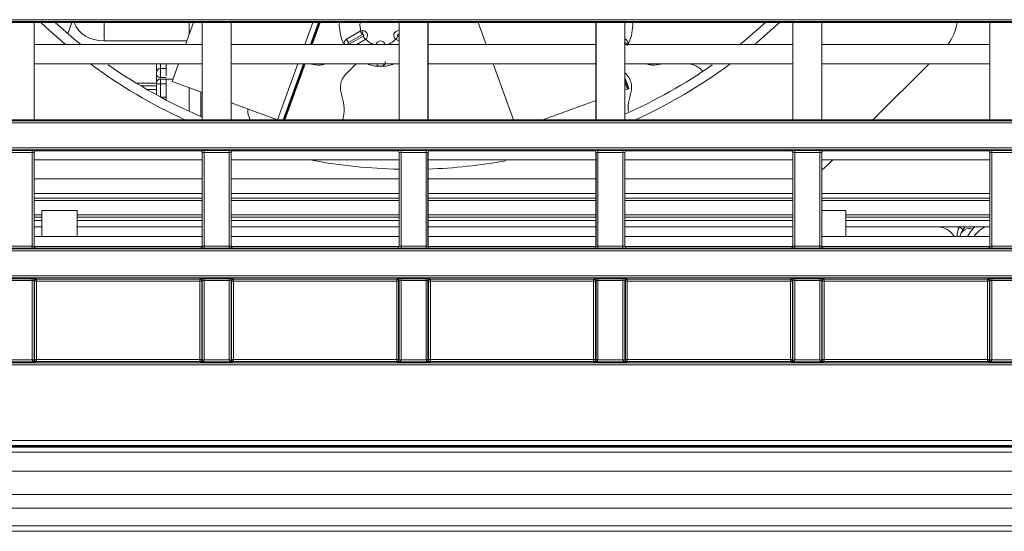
# Model space of a CAD drawing. Header units: millimetres. Extents: x 0 to 1118, y 0 to 864.
# Tile 75 of 256: x 120 to 146, y 383 to 397. Entities that reach past the tile are written whole.
import ezdxf

# ---------------------------------------------------------------- set-up
doc = ezdxf.new("R2010")
doc.units = ezdxf.units.MM

msp = doc.modelspace()

# ---------------------------------------------------------------- linework, layer by layer
at = {"color": 9, "linetype": 'Continuous', "lineweight": 0}
for p, q in [((99.8275, 396.66), (309.2203, 396.66)), ((309.2203, 396.61), (99.8275, 396.61)), ((122.1601, 396.1119), (122.1601, 396.5842)), ((127.3827, 396.0139), (127.5902, 396.5842)), ((127.7383, 396.5842), (127.5307, 396.0139)), ((127.5588, 396.0139), (127.7664, 396.5842)), ((128.5194, 396.0669), (128.8813, 396.2747)), ((128.9016, 396.2299), (128.5398, 396.0221)), ((128.9516, 396.1433), (128.9016, 396.2299)), ((129.8338, 396.2148), (129.8076, 396.2299)), ((129.8326, 396.2732), (129.8338, 396.2725)), ((124.3115, 396.1119), (122.1601, 396.1119)), ((128.4694, 396.1535), (128.5194, 396.0669)), ((135.7272, 396.1535), (135.714, 396.1307)), ((123.6233, 395.3889), (123.6233, 395.5139)), ((126.6695, 394.0546), (127.2007, 395.5139)), ((127.3487, 395.5139), (126.8164, 394.0513)), ((126.8445, 394.0513), (127.3768, 395.5139)), ((123.6233, 395.3889), (123.6233, 395.1557)), ((123.6233, 395.1557), (123.7733, 395.1557)), ((122.9902, 395.0106), (123.5233, 395.0106)), ((123.6233, 395.1139), (123.6233, 394.9889)), ((123.6233, 394.6389), (123.6233, 394.9889)), ((123.6233, 394.9889), (123.7733, 394.9889)), ((135.8031, 394.8623), (135.714, 395.1071)), ((135.714, 395.0298), (135.7783, 394.8533)), ((124.6733, 394.1413), (124.6733, 394.7811)), ((217.2645, 393.9756), (107.297, 393.9756)), ((107.297, 393.3239), (216.7517, 393.3239)), ((119.6355, 393.2516), (120.2873, 393.2516)), ((120.2873, 393.2016), (119.6355, 393.2016)), ((120.2873, 393.2016), (120.2873, 393.2516)), ((120.2873, 390.7618), (120.2873, 393.2016)), ((120.3373, 393.1999), (120.3373, 390.7635)), ((120.339, 393.1981), (120.3373, 393.1999)), ((120.3873, 393.2499), (120.389, 393.2481)), ((124.6588, 393.2481), (124.6606, 393.2499)), ((124.7105, 393.1999), (124.7088, 393.1981)), ((124.7105, 390.7635), (124.7105, 393.1999)), ((124.7605, 393.2516), (125.4123, 393.2516)), ((124.7605, 393.2016), (124.7605, 393.2516)), ((125.4123, 393.2016), (124.7605, 393.2016)), ((124.7605, 393.2016), (124.7605, 390.7618)), ((125.4123, 393.2016), (125.4123, 393.2516)), ((125.4123, 390.7618), (125.4123, 393.2016)), ((125.4623, 393.1999), (125.4623, 390.7635)), ((125.464, 393.1981), (125.4623, 393.1999)), ((125.5123, 393.2499), (125.514, 393.2481)), ((129.7838, 393.2481), (129.7856, 393.2499)), ((129.8355, 393.1999), (129.8338, 393.1981)), ((129.8355, 390.7635), (129.8355, 393.1999)), ((129.8855, 393.2516), (130.5373, 393.2516)), ((129.8855, 393.2016), (129.8855, 393.2516)), ((130.5373, 393.2016), (129.8855, 393.2016)), ((129.8855, 393.2016), (129.8855, 390.7618)), ((130.5373, 393.2016), (130.5373, 393.2516)), ((130.5373, 390.7618), (130.5373, 393.2016)), ((130.5873, 393.1999), (130.5873, 390.7635)), ((130.589, 393.1981), (130.5873, 393.1999)), ((130.6373, 393.2499), (130.639, 393.2481)), ((134.9088, 393.2481), (134.9106, 393.2499)), ((134.9605, 393.1999), (134.9588, 393.1981)), ((134.9605, 390.7635), (134.9605, 393.1999)), ((135.0105, 393.2516), (135.6623, 393.2516)), ((135.0105, 393.2016), (135.0105, 393.2516)), ((135.6623, 393.2016), (135.0105, 393.2016)), ((135.0105, 393.2016), (135.0105, 390.7618)), ((135.6623, 393.2016), (135.6623, 393.2516)), ((135.6623, 390.7618), (135.6623, 393.2016)), ((135.7123, 393.1999), (135.7123, 390.7635)), ((135.714, 393.1981), (135.7123, 393.1999)), ((135.7623, 393.2499), (135.764, 393.2481)), ((140.0338, 393.2481), (140.0356, 393.2499)), ((140.0855, 393.1999), (140.0838, 393.1981)), ((140.0855, 390.7635), (140.0855, 393.1999)), ((140.1355, 393.2516), (140.7873, 393.2516)), ((140.1355, 393.2016), (140.1355, 393.2516)), ((140.7873, 393.2016), (140.1355, 393.2016)), ((140.1355, 393.2016), (140.1355, 390.7618)), ((140.7873, 393.2016), (140.7873, 393.2516)), ((140.7873, 390.7618), (140.7873, 393.2016)), ((140.8373, 393.1999), (140.8373, 390.7635)), ((140.839, 393.1981), (140.8373, 393.1999)), ((140.8873, 393.2499), (140.889, 393.2481)), ((145.1588, 393.2481), (145.1606, 393.2499)), ((145.2105, 393.1999), (145.2088, 393.1981)), ((145.2105, 390.7635), (145.2105, 393.1999)), ((145.2605, 393.2516), (145.9123, 393.2516)), ((145.2605, 393.2016), (145.2605, 393.2516)), ((145.9123, 393.2016), (145.2605, 393.2016)), ((145.2605, 393.2016), (145.2605, 390.7618)), ((120.339, 392.1343), (124.7088, 392.1343)), ((125.464, 392.1343), (129.8338, 392.1343)), ((130.589, 392.1343), (134.9588, 392.1343)), ((135.714, 392.1343), (140.0838, 392.1343)), ((140.839, 392.1343), (145.2088, 392.1343)), ((124.7088, 392.0094), (120.339, 392.0094)), ((129.8338, 392.0094), (125.464, 392.0094)), ((134.9588, 392.0094), (130.589, 392.0094)), ((140.0838, 392.0094), (135.714, 392.0094)), ((145.2088, 392.0094), (140.839, 392.0094)), ((120.339, 391.5171), (120.5358, 391.5171)), ((120.5358, 391.4327), (120.339, 391.4327)), ((121.4608, 391.5171), (124.7088, 391.5171)), ((124.7088, 391.4327), (121.4608, 391.4327)), ((125.464, 391.5171), (129.8338, 391.5171)), ((129.8338, 391.4327), (125.464, 391.4327)), ((130.589, 391.5171), (134.9588, 391.5171)), ((134.9588, 391.4327), (130.589, 391.4327)), ((135.714, 391.5171), (140.0838, 391.5171)), ((140.0838, 391.4327), (135.714, 391.4327)), ((141.4608, 391.5171), (145.2088, 391.5171)), ((145.2088, 391.4327), (141.4608, 391.4327)), ((144.411, 391.2632), (144.4107, 391.2636)), ((144.411, 391.2632), (144.516, 391.1953)), ((216.7516, 390.6395), (107.3313, 390.6395)), ((119.6355, 390.7618), (120.2873, 390.7618)), ((120.2873, 390.7118), (119.6355, 390.7118)), ((120.2873, 390.7118), (120.2873, 390.7618)), ((120.3373, 390.7635), (120.339, 390.7652)), ((120.389, 390.7152), (120.3873, 390.7135)), ((124.6606, 390.7135), (124.6588, 390.7152)), ((124.7088, 390.7652), (124.7105, 390.7635)), ((124.7605, 390.7118), (124.7605, 390.7618)), ((124.7605, 390.7618), (125.4123, 390.7618)), ((125.4123, 390.7118), (124.7605, 390.7118)), ((125.4123, 390.7118), (125.4123, 390.7618)), ((125.4623, 390.7635), (125.464, 390.7652)), ((125.514, 390.7152), (125.5123, 390.7135)), ((129.7856, 390.7135), (129.7838, 390.7152)), ((129.8338, 390.7652), (129.8355, 390.7635)), ((129.8855, 390.7118), (129.8855, 390.7618)), ((129.8855, 390.7618), (130.5373, 390.7618)), ((130.5373, 390.7118), (129.8855, 390.7118)), ((130.5373, 390.7118), (130.5373, 390.7618)), ((130.5873, 390.7635), (130.589, 390.7652)), ((130.639, 390.7152), (130.6373, 390.7135)), ((134.9106, 390.7135), (134.9088, 390.7152)), ((134.9588, 390.7652), (134.9605, 390.7635)), ((135.0105, 390.7118), (135.0105, 390.7618)), ((135.0105, 390.7618), (135.6623, 390.7618)), ((135.6623, 390.7118), (135.0105, 390.7118)), ((135.6623, 390.7118), (135.6623, 390.7618)), ((135.7123, 390.7635), (135.714, 390.7652)), ((135.764, 390.7152), (135.7623, 390.7135)), ((140.0356, 390.7135), (140.0338, 390.7152)), ((140.0838, 390.7652), (140.0855, 390.7635)), ((140.1355, 390.7118), (140.1355, 390.7618)), ((140.1355, 390.7618), (140.7873, 390.7618)), ((140.7873, 390.7118), (140.1355, 390.7118)), ((140.7873, 390.7118), (140.7873, 390.7618)), ((140.8373, 390.7635), (140.839, 390.7652)), ((140.889, 390.7152), (140.8873, 390.7135)), ((145.1606, 390.7135), (145.1588, 390.7152)), ((145.2088, 390.7652), (145.2105, 390.7635)), ((145.2605, 390.7118), (145.2605, 390.7618)), ((145.2605, 390.7618), (145.9123, 390.7618)), ((145.9123, 390.7118), (145.2605, 390.7118)), ((107.0342, 389.9878), (217.3898, 389.9878)), ((119.6355, 389.9155), (120.2873, 389.9155)), ((120.2873, 389.8655), (119.6355, 389.8655)), ((120.2873, 389.8655), (120.2873, 389.9155)), ((120.2873, 387.801), (120.2873, 389.8655)), ((120.3373, 389.8638), (120.3373, 387.801)), ((120.3486, 389.8524), (120.3373, 389.8638)), ((120.3486, 387.8123), (120.3486, 389.8524)), ((120.3986, 389.8524), (120.3486, 389.8524)), ((120.3873, 389.9138), (120.3986, 389.9024)), ((120.3986, 389.9024), (124.6492, 389.9024)), ((120.3986, 389.9024), (120.3986, 389.8524)), ((124.6492, 389.8524), (120.3986, 389.8524)), ((120.3986, 389.8524), (120.3986, 387.8123)), ((124.6492, 389.9024), (124.6606, 389.9138)), ((124.6492, 389.8524), (124.6492, 389.9024)), ((124.6992, 389.8524), (124.6492, 389.8524)), ((124.6492, 387.8123), (124.6492, 389.8524)), ((124.7105, 389.8638), (124.6992, 389.8524)), ((124.6992, 389.8524), (124.6992, 387.8123)), ((124.7105, 387.801), (124.7105, 389.8638)), ((124.7605, 389.9155), (125.4123, 389.9155)), ((124.7605, 389.8655), (124.7605, 389.9155)), ((125.4123, 389.8655), (124.7605, 389.8655)), ((124.7605, 389.8655), (124.7605, 387.801)), ((125.4123, 389.8655), (125.4123, 389.9155)), ((125.4123, 387.801), (125.4123, 389.8655)), ((125.4623, 389.8638), (125.4623, 387.801)), ((125.4736, 389.8524), (125.4623, 389.8638)), ((125.4736, 387.8123), (125.4736, 389.8524)), ((125.5236, 389.8524), (125.4736, 389.8524)), ((125.5123, 389.9138), (125.5236, 389.9024)), ((125.5236, 389.9024), (129.7742, 389.9024)), ((125.5236, 389.9024), (125.5236, 389.8524)), ((125.5236, 389.8524), (125.5236, 387.8123)), ((129.7742, 389.8524), (125.5236, 389.8524)), ((129.7742, 389.9024), (129.7856, 389.9138)), ((129.7742, 389.8524), (129.7742, 389.9024)), ((129.7742, 387.8123), (129.7742, 389.8524)), ((129.8242, 389.8524), (129.7742, 389.8524)), ((129.8355, 389.8638), (129.8242, 389.8524)), ((129.8242, 389.8524), (129.8242, 387.8123)), ((129.8355, 387.801), (129.8355, 389.8638)), ((129.8855, 389.9155), (130.5373, 389.9155)), ((129.8855, 389.8655), (129.8855, 389.9155)), ((130.5373, 389.8655), (129.8855, 389.8655)), ((129.8855, 389.8655), (129.8855, 387.801)), ((130.5373, 389.8655), (130.5373, 389.9155)), ((130.5373, 387.801), (130.5373, 389.8655)), ((130.5873, 389.8638), (130.5873, 387.801)), ((130.5986, 389.8524), (130.5873, 389.8638)), ((130.5986, 387.8123), (130.5986, 389.8524)), ((130.6486, 389.8524), (130.5986, 389.8524)), ((130.6373, 389.9138), (130.6486, 389.9024)), ((130.6486, 389.9024), (134.8992, 389.9024)), ((130.6486, 389.9024), (130.6486, 389.8524)), ((130.6486, 389.8524), (130.6486, 387.8123)), ((134.8992, 389.8524), (130.6486, 389.8524)), ((134.8992, 389.9024), (134.9106, 389.9138)), ((134.8992, 389.8524), (134.8992, 389.9024)), ((134.8992, 387.8123), (134.8992, 389.8524)), ((134.9492, 389.8524), (134.8992, 389.8524)), ((134.9605, 389.8638), (134.9492, 389.8524)), ((134.9492, 389.8524), (134.9492, 387.8123)), ((134.9605, 387.801), (134.9605, 389.8638)), ((135.0105, 389.9155), (135.6623, 389.9155)), ((135.0105, 389.8655), (135.0105, 389.9155)), ((135.6623, 389.8655), (135.0105, 389.8655)), ((135.0105, 389.8655), (135.0105, 387.801)), ((135.6623, 389.8655), (135.6623, 389.9155)), ((135.6623, 387.801), (135.6623, 389.8655)), ((135.7123, 389.8638), (135.7123, 387.801)), ((135.7236, 389.8524), (135.7123, 389.8638)), ((135.7236, 387.8123), (135.7236, 389.8524)), ((135.7736, 389.8524), (135.7236, 389.8524)), ((135.7623, 389.9138), (135.7736, 389.9024)), ((135.7736, 389.9024), (140.0242, 389.9024)), ((135.7736, 389.9024), (135.7736, 389.8524)), ((135.7736, 389.8524), (135.7736, 387.8123)), ((140.0242, 389.8524), (135.7736, 389.8524)), ((140.0242, 389.9024), (140.0356, 389.9138)), ((140.0242, 389.8524), (140.0242, 389.9024)), ((140.0242, 387.8123), (140.0242, 389.8524)), ((140.0742, 389.8524), (140.0242, 389.8524)), ((140.0855, 389.8638), (140.0742, 389.8524)), ((140.0742, 389.8524), (140.0742, 387.8123)), ((140.0855, 387.801), (140.0855, 389.8638)), ((140.1355, 389.9155), (140.7873, 389.9155)), ((140.1355, 389.8655), (140.1355, 389.9155)), ((140.7873, 389.8655), (140.1355, 389.8655)), ((140.1355, 389.8655), (140.1355, 387.801)), ((140.7873, 389.8655), (140.7873, 389.9155)), ((140.7873, 387.801), (140.7873, 389.8655)), ((140.8373, 389.8638), (140.8373, 387.801)), ((140.8486, 389.8524), (140.8373, 389.8638)), ((140.8486, 387.8123), (140.8486, 389.8524)), ((140.8986, 389.8524), (140.8486, 389.8524)), ((140.8873, 389.9138), (140.8986, 389.9024)), ((140.8986, 389.9024), (145.1492, 389.9024)), ((140.8986, 389.9024), (140.8986, 389.8524)), ((140.8986, 389.8524), (140.8986, 387.8123)), ((145.1492, 389.8524), (140.8986, 389.8524)), ((145.1492, 389.9024), (145.1606, 389.9138)), ((145.1492, 389.8524), (145.1492, 389.9024)), ((145.1492, 387.8123), (145.1492, 389.8524)), ((145.1992, 389.8524), (145.1492, 389.8524)), ((145.2105, 389.8638), (145.1992, 389.8524)), ((145.1992, 389.8524), (145.1992, 387.8123)), ((145.2105, 387.801), (145.2105, 389.8638)), ((145.2605, 389.9155), (145.9123, 389.9155)), ((145.2605, 389.8655), (145.2605, 389.9155)), ((145.9123, 389.8655), (145.2605, 389.8655)), ((145.2605, 389.8655), (145.2605, 387.801)), ((105.0123, 387.727), (304.0356, 387.727)), ((120.3855, 387.7493), (119.5373, 387.7493)), ((119.6355, 387.7993), (120.2873, 387.7993)), ((120.2873, 387.801), (120.3373, 387.801)), ((120.2873, 387.7993), (120.3373, 387.8001)), ((120.3373, 387.801), (120.3486, 387.8123)), ((120.3486, 387.8123), (120.3986, 387.8123)), ((120.3986, 387.7624), (120.3855, 387.7493)), ((120.3986, 387.8123), (120.3986, 387.7624)), ((120.3986, 387.8123), (124.6492, 387.8123)), ((124.6492, 387.7624), (120.3986, 387.7624)), ((124.6492, 387.7624), (124.6492, 387.8123)), ((124.6992, 387.8123), (124.6492, 387.8123)), ((124.6623, 387.7493), (124.6492, 387.7624)), ((125.5105, 387.7493), (124.6623, 387.7493)), ((124.6992, 387.8123), (124.7105, 387.801)), ((124.7105, 387.801), (124.7605, 387.801)), ((124.7105, 387.8001), (124.7605, 387.7993)), ((124.7605, 387.7993), (125.4123, 387.7993)), ((125.4123, 387.801), (125.4623, 387.801)), ((125.4123, 387.7993), (125.4623, 387.8001)), ((125.4623, 387.801), (125.4736, 387.8123)), ((125.4736, 387.8123), (125.5236, 387.8123)), ((125.5236, 387.7624), (125.5105, 387.7493)), ((125.5236, 387.8123), (125.5236, 387.7624)), ((125.5236, 387.8123), (129.7742, 387.8123)), ((129.7742, 387.7624), (125.5236, 387.7624)), ((129.7742, 387.7624), (129.7742, 387.8123)), ((129.8242, 387.8123), (129.7742, 387.8123)), ((129.7873, 387.7493), (129.7742, 387.7624)), ((130.6355, 387.7493), (129.7873, 387.7493)), ((129.8242, 387.8123), (129.8355, 387.801)), ((129.8355, 387.801), (129.8855, 387.801)), ((129.8355, 387.8001), (129.8855, 387.7993)), ((129.8855, 387.7993), (130.5373, 387.7993)), ((130.5373, 387.801), (130.5873, 387.801)), ((130.5373, 387.7993), (130.5873, 387.8001)), ((130.5873, 387.801), (130.5986, 387.8123)), ((130.5986, 387.8123), (130.6486, 387.8123)), ((130.6486, 387.7624), (130.6355, 387.7493)), ((130.6486, 387.8123), (130.6486, 387.7624)), ((130.6486, 387.8123), (134.8992, 387.8123)), ((134.8992, 387.7624), (130.6486, 387.7624)), ((134.8992, 387.7624), (134.8992, 387.8123)), ((134.9492, 387.8123), (134.8992, 387.8123)), ((134.9123, 387.7493), (134.8992, 387.7624)), ((135.7605, 387.7493), (134.9123, 387.7493)), ((134.9492, 387.8123), (134.9605, 387.801)), ((134.9605, 387.801), (135.0105, 387.801)), ((134.9605, 387.8001), (135.0105, 387.7993)), ((135.0105, 387.7993), (135.6623, 387.7993)), ((135.6623, 387.801), (135.7123, 387.801)), ((135.6623, 387.7993), (135.7123, 387.8001)), ((135.7123, 387.801), (135.7236, 387.8123)), ((135.7236, 387.8123), (135.7736, 387.8123)), ((135.7736, 387.7624), (135.7605, 387.7493)), ((135.7736, 387.8123), (135.7736, 387.7624)), ((135.7736, 387.8123), (140.0242, 387.8123)), ((140.0242, 387.7624), (135.7736, 387.7624)), ((140.0242, 387.7624), (140.0242, 387.8123)), ((140.0742, 387.8123), (140.0242, 387.8123)), ((140.0373, 387.7493), (140.0242, 387.7624)), ((140.8855, 387.7493), (140.0373, 387.7493)), ((140.0742, 387.8123), (140.0855, 387.801)), ((140.0855, 387.801), (140.1355, 387.801)), ((140.0855, 387.8001), (140.1355, 387.7993)), ((140.1355, 387.7993), (140.7873, 387.7993)), ((140.7873, 387.801), (140.8373, 387.801)), ((140.7873, 387.7993), (140.8373, 387.8001)), ((140.8373, 387.801), (140.8486, 387.8123)), ((140.8486, 387.8123), (140.8986, 387.8123)), ((140.8986, 387.7624), (140.8855, 387.7493)), ((140.8986, 387.8123), (140.8986, 387.7624)), ((140.8986, 387.8123), (145.1492, 387.8123)), ((145.1492, 387.7624), (140.8986, 387.7624)), ((145.1492, 387.7624), (145.1492, 387.8123)), ((145.1992, 387.8123), (145.1492, 387.8123)), ((145.1623, 387.7493), (145.1492, 387.7624)), ((146.0105, 387.7493), (145.1623, 387.7493)), ((145.1992, 387.8123), (145.2105, 387.801)), ((145.2105, 387.801), (145.2605, 387.801)), ((145.2105, 387.8001), (145.2605, 387.7993)), ((145.2605, 387.7993), (145.9123, 387.7993)), ((304.0356, 387.677), (105.0123, 387.677)), ((101.6611, 385.699), (307.3868, 385.699)), ((307.3868, 385.574), (101.6611, 385.574)), ((102.4364, 385.5261), (306.6114, 385.5261)), ((102.4364, 384.9011), (306.6114, 384.9011)), ((102.4364, 384.2957), (306.6114, 384.2957)), ((102.4364, 383.9422), (306.6114, 383.9422)), ((102.4364, 383.4851), (306.6114, 383.4851))]:
    msp.add_line(p, q, dxfattribs=at)
at = {"color": 7, "linetype": 'Continuous', "lineweight": 15}
for p, q in [((120.3364, 396.5868), (119.5864, 396.5868)), ((120.339, 396.5842), (120.3364, 396.5868)), ((120.3364, 394.0487), (120.3364, 396.5868)), ((124.7088, 396.5842), (120.339, 396.5842)), ((120.339, 396.5842), (120.339, 394.0513)), ((121.3164, 396.5842), (121.2179, 396.29)), ((124.4834, 396.5842), (124.2759, 396.0139)), ((124.3733, 396.5842), (124.3733, 396.2817)), ((124.7114, 396.5868), (124.7088, 396.5842)), ((124.7088, 394.0513), (124.7088, 396.5842)), ((125.4614, 396.5868), (124.7114, 396.5868)), ((124.7114, 396.5868), (124.7114, 394.0487)), ((125.464, 396.5842), (125.4614, 396.5868)), ((125.4614, 394.0487), (125.4614, 396.5868)), ((129.8338, 396.5842), (125.464, 396.5842)), ((125.464, 396.5842), (125.464, 394.0513)), ((127.5749, 396.0139), (127.7825, 396.5842)), ((128.2796, 396.5203), (128.2872, 396.5842)), ((128.8171, 396.5203), (128.8265, 396.5842)), ((128.8397, 396.3663), (128.8171, 396.5203)), ((129.8364, 396.5868), (129.8338, 396.5842)), ((129.8338, 394.0513), (129.8338, 396.5842)), ((130.5864, 396.5868), (129.8364, 396.5868)), ((129.8364, 396.5868), (129.8364, 394.0487)), ((130.589, 396.5842), (130.5864, 396.5868)), ((130.5864, 394.0487), (130.5864, 396.5868)), ((134.9588, 396.5842), (130.589, 396.5842)), ((130.589, 396.5842), (130.589, 394.0513)), ((131.8934, 396.5842), (132.101, 396.0139)), ((134.9614, 396.5868), (134.9588, 396.5842)), ((134.9588, 394.0513), (134.9588, 396.5842)), ((135.7114, 396.5868), (134.9614, 396.5868)), ((134.9614, 396.5868), (134.9614, 394.0487)), ((135.714, 396.5842), (135.7114, 396.5868)), ((135.7114, 394.0487), (135.7114, 396.5868)), ((140.0838, 396.5842), (135.714, 396.5842)), ((135.714, 396.5842), (135.714, 394.0513)), ((135.9085, 396.5842), (135.917, 396.5203)), ((140.0864, 396.5868), (140.0838, 396.5842)), ((140.0838, 394.0513), (140.0838, 396.5842)), ((140.8364, 396.5868), (140.0864, 396.5868)), ((140.0864, 396.5868), (140.0864, 394.0487)), ((140.839, 396.5842), (140.8364, 396.5868)), ((140.8364, 394.0487), (140.8364, 396.5868)), ((145.2088, 396.5842), (140.839, 396.5842)), ((140.839, 396.5842), (140.839, 394.0513)), ((145.2114, 396.5868), (145.2088, 396.5842)), ((145.2088, 394.0513), (145.2088, 396.5842)), ((145.9614, 396.5868), (145.2114, 396.5868)), ((145.2114, 396.5868), (145.2114, 394.0487)), ((128.8266, 396.3598), (128.4694, 396.1535)), ((124.7088, 396.0139), (120.339, 396.0139)), ((129.8338, 396.0139), (125.464, 396.0139)), ((128.9516, 396.1433), (128.7193, 396.0091)), ((129.8338, 396.0993), (129.7576, 396.1433)), ((134.9588, 396.0139), (130.589, 396.0139)), ((135.7272, 396.1535), (135.714, 396.1611)), ((140.0838, 396.0139), (135.714, 396.0139)), ((135.7897, 396.0453), (135.7857, 396.0139)), ((145.2088, 396.0139), (140.839, 396.0139)), ((124.7088, 395.5139), (120.339, 395.5139)), ((123.5233, 395.5139), (123.5233, 395.3264)), ((123.7733, 395.5139), (123.7733, 395.3264)), ((124.0939, 395.5139), (123.9261, 395.0531)), ((129.8338, 395.5139), (125.464, 395.5139)), ((126.8606, 394.0513), (127.3929, 395.5139)), ((127.7201, 395.4744), (127.5521, 395.5021)), ((128.4626, 395.257), (128.7195, 395.5139)), ((134.9588, 395.5139), (130.589, 395.5139)), ((132.283, 395.5139), (132.8153, 394.0513)), ((140.0838, 395.5139), (135.714, 395.5139)), ((136.6445, 395.5021), (136.4765, 395.4744)), ((145.2088, 395.5139), (140.839, 395.5139)), ((143.627, 395.5139), (142.1644, 394.0513)), ((123.5233, 395.2423), (123.5233, 395.036)), ((123.5247, 395.3044), (123.5247, 395.3002)), ((123.7781, 395.3889), (123.6233, 395.3889)), ((123.7733, 395.3264), (123.7733, 395.2014)), ((135.714, 395.277), (135.734, 395.257)), ((135.8173, 394.8675), (135.714, 395.1513)), ((123.5233, 394.9356), (123.1152, 394.9356)), ((123.5233, 395.0327), (123.5251, 395.0233)), ((123.5233, 394.9889), (123.5233, 394.703)), ((123.7765, 395.1139), (123.6233, 395.1139)), ((123.9483, 395.1139), (123.7733, 395.1139)), ((123.7733, 394.9444), (123.7733, 394.7889)), ((124.7088, 394.7682), (123.9261, 395.0531)), ((124.3733, 394.8903), (124.3733, 394.2752)), ((123.2814, 394.8386), (123.5233, 394.8386)), ((123.7781, 394.6389), (123.6417, 394.6389)), ((123.7733, 394.7889), (123.7733, 394.7214)), ((135.7783, 394.8533), (135.714, 394.8299)), ((135.7783, 394.8533), (135.8031, 394.8623)), ((135.8173, 394.8675), (135.8031, 394.8623)), ((126.6695, 394.0546), (125.464, 394.4933)), ((134.9588, 394.555), (133.5749, 394.0513)), ((107.297, 394.0256), (217.2478, 394.0256)), ((120.3364, 394.0487), (119.5864, 394.0487)), ((120.339, 394.0513), (120.3364, 394.0487)), ((124.7088, 394.0513), (120.339, 394.0513)), ((124.7114, 394.0487), (124.7088, 394.0513)), ((125.4614, 394.0487), (124.7114, 394.0487)), ((125.464, 394.0513), (125.4614, 394.0487)), ((129.8338, 394.0513), (125.464, 394.0513)), ((126.6784, 394.0513), (126.6695, 394.0546)), ((129.8364, 394.0487), (129.8338, 394.0513)), ((130.5864, 394.0487), (129.8364, 394.0487)), ((130.589, 394.0513), (130.5864, 394.0487)), ((134.9588, 394.0513), (130.589, 394.0513)), ((134.9614, 394.0487), (134.9588, 394.0513)), ((135.7114, 394.0487), (134.9614, 394.0487)), ((135.714, 394.0513), (135.7114, 394.0487)), ((140.0838, 394.0513), (135.714, 394.0513)), ((140.0864, 394.0487), (140.0838, 394.0513)), ((140.8364, 394.0487), (140.0864, 394.0487)), ((140.839, 394.0513), (140.8364, 394.0487)), ((145.2088, 394.0513), (140.839, 394.0513)), ((145.2114, 394.0487), (145.2088, 394.0513)), ((145.9614, 394.0487), (145.2114, 394.0487)), ((216.6029, 393.2739), (107.297, 393.2739)), ((120.339, 393.1981), (120.339, 390.7652)), ((124.6588, 393.2481), (120.389, 393.2481)), ((124.7088, 390.7652), (124.7088, 393.1981)), ((125.464, 393.1981), (125.464, 390.7652)), ((129.7838, 393.2481), (125.514, 393.2481)), ((129.8338, 390.7652), (129.8338, 393.1981)), ((130.589, 393.1981), (130.589, 390.7652)), ((134.9088, 393.2481), (130.639, 393.2481)), ((134.9588, 390.7652), (134.9588, 393.1981)), ((135.714, 393.1981), (135.714, 390.7652)), ((140.0338, 393.2481), (135.764, 393.2481)), ((140.0838, 390.7652), (140.0838, 393.1981)), ((140.839, 393.1981), (140.839, 390.7652)), ((145.1588, 393.2481), (140.889, 393.2481)), ((145.2088, 390.7652), (145.2088, 393.1981)), ((124.7088, 393.0139), (120.339, 393.0139)), ((129.8338, 393.0139), (125.464, 393.0139)), ((134.9588, 393.0139), (130.589, 393.0139)), ((140.0838, 393.0139), (135.714, 393.0139)), ((145.2088, 393.0139), (140.839, 393.0139)), ((141.127, 393.0139), (140.9928, 392.8797)), ((120.339, 392.5136), (124.7088, 392.5136)), ((125.464, 392.5136), (129.8338, 392.5136)), ((130.589, 392.5136), (134.9588, 392.5136)), ((135.714, 392.5136), (140.0838, 392.5136)), ((120.339, 391.9525), (124.7088, 391.9525)), ((125.464, 391.9525), (129.8338, 391.9525)), ((130.589, 391.9525), (134.9588, 391.9525)), ((135.714, 391.9525), (140.0838, 391.9525)), ((140.839, 391.9525), (145.2088, 391.9525)), ((120.339, 391.5747), (120.5358, 391.5747)), ((120.5358, 391.6895), (120.5358, 391.0139)), ((121.4608, 391.0139), (121.4608, 391.6895)), ((121.4608, 391.5747), (124.7088, 391.5747)), ((125.464, 391.5747), (129.8338, 391.5747)), ((130.589, 391.5747), (134.9588, 391.5747)), ((135.714, 391.5747), (140.0838, 391.5747)), ((141.4608, 391.0139), (141.4608, 391.6895)), ((141.4608, 391.5747), (145.2088, 391.5747)), ((120.5358, 391.2636), (120.339, 391.2636)), ((124.7088, 391.2636), (121.4608, 391.2636)), ((129.8338, 391.2636), (125.464, 391.2636)), ((134.9588, 391.2636), (130.589, 391.2636)), ((140.0838, 391.2636), (135.714, 391.2636)), ((145.2088, 391.2636), (141.4608, 391.2636)), ((144.4532, 391.0834), (144.4228, 391.0139)), ((120.339, 391.0139), (124.7088, 391.0139)), ((120.4983, 391.0145), (120.4983, 391.0139)), ((121.4983, 391.0139), (121.4983, 391.0145)), ((125.464, 391.0139), (129.8338, 391.0139)), ((130.589, 391.0139), (134.9588, 391.0139)), ((135.714, 391.0139), (140.0838, 391.0139)), ((140.839, 391.0139), (145.2088, 391.0139)), ((141.4983, 391.0139), (141.4983, 391.0145)), ((107.3313, 390.6895), (216.6028, 390.6895)), ((120.3398, 390.7564), (124.708, 390.7564)), ((124.6588, 390.7152), (120.389, 390.7152)), ((125.4648, 390.7564), (129.833, 390.7564)), ((129.7838, 390.7152), (125.514, 390.7152)), ((130.5898, 390.7564), (134.958, 390.7564)), ((134.9088, 390.7152), (130.639, 390.7152)), ((135.7148, 390.7564), (140.083, 390.7564)), ((140.0338, 390.7152), (135.764, 390.7152)), ((140.8398, 390.7564), (145.208, 390.7564)), ((145.1588, 390.7152), (140.889, 390.7152)), ((217.2887, 389.9378), (107.0342, 389.9378)), ((307.394, 385.5565), (101.6538, 385.5565)), ((102.4364, 385.4011), (306.6114, 385.4011)), ((102.4364, 383.3386), (306.6114, 383.3386))]:
    msp.add_line(p, q, dxfattribs=at)
at = {"color": 7, "linetype": 'Continuous', "lineweight": 15, "flags": 128}
for points in [[(121.1576, 396.0139), (120.7313, 396.3845), (120.5152, 396.5842)], [(120.8831, 396.5842), (121.4305, 396.1128), (121.553, 396.0139)], [(138.7003, 396.0139), (138.8228, 396.1128), (139.3702, 396.5842)], [(139.7381, 396.5842), (139.102, 396.0191), (139.0957, 396.0139)], [(140.9928, 392.8797), (140.9019, 392.7974), (140.839, 392.749)], [(144.628, 391.0139), (144.7157, 391.153), (144.8192, 391.2636)]]:
    msp.add_lwpolyline(points, dxfattribs=at)
at = {"color": 9, "linetype": 'Continuous', "lineweight": 0, "flags": 128}
for points in [[(123.5309, 395.3264), (123.5252, 395.3264), (123.5233, 395.3264)], [(144.411, 391.2632), (144.4111, 391.2633), (144.4111, 391.2633), (144.4111, 391.2634), (144.4112, 391.2634), (144.4112, 391.2635), (144.4112, 391.2635), (144.4113, 391.2636), (144.4113, 391.2636)]]:
    msp.add_lwpolyline(points, dxfattribs=at)
at = {"color": 7, "linetype": 'Continuous', "lineweight": 15}
for centre, radius, start, end in [((143.1267, 396.7814), 1.25, 322.12386, 350.92478), ((128.8891, 396.2515), 0.125, 90, 120), ((128.8891, 396.2515), 0.125, 300, 90), ((129.8201, 396.2515), 0.125, 83.7279, 239.99985), ((128.5319, 396.0453), 0.125, 120, 194.51812), ((129.3546, 395.9828), 0.125, 14.43692, 165.0483), ((135.6647, 396.0453), 0.125, 0, 60), ((130.1267, 406.7636), 14, 233.50976, 245.23305), ((130.1267, 406.7636), 13.75, 235.11088, 246.79471), ((129.3546, 395.5703), 0.125, 207.36788, 359.99991), ((130.1267, 406.7636), 13.75, 293.97601, 304.86712), ((130.1267, 406.7636), 14, 294.76695, 306.45241), ((130.1267, 406.7636), 14, 259.46958, 268.80133), ((130.1267, 406.7636), 14, 271.89261, 280.24269), ((143.8517, 390.7636), 0.5, 30.04251, 90), ((144.6784, 390.9749), 0.25, 69.95523, 171.01097), ((145.3767, 390.6386), 1.025, 147.10416, 154.28571), ((145.3767, 390.6386), 1.025, 142.42813, 147.10416), ((145.3767, 390.6386), 0.6875, 113.66395, 146.91232)]:
    msp.add_arc(centre, radius, start, end, dxfattribs=at)
at = {"color": 9, "linetype": 'Continuous', "lineweight": 0}
for centre, start, end in [((120.3873, 393.1999), 90.02044, 179.97956), ((124.6605, 393.1999), 0.02044, 89.97956), ((125.5123, 393.1999), 90.02044, 179.97956), ((129.7855, 393.1999), 0.02044, 89.97956), ((130.6373, 393.1999), 90.02044, 179.97956), ((134.9105, 393.1999), 0.02044, 89.97956), ((135.7623, 393.1999), 90.02044, 179.97956), ((140.0355, 393.1999), 0.02044, 89.97956), ((140.8873, 393.1999), 90.02044, 179.97956), ((145.1605, 393.1999), 0.02044, 89.97956), ((120.3873, 390.7635), 180.02044, 269.97956), ((124.6605, 390.7635), 270.02044, 359.97956), ((125.5123, 390.7635), 180.02044, 269.97956), ((129.7855, 390.7635), 270.02044, 359.97956), ((130.6373, 390.7635), 180.02044, 269.97956), ((134.9105, 390.7635), 270.02044, 359.97956), ((135.7623, 390.7635), 180.02044, 269.97956), ((140.0355, 390.7635), 270.02044, 359.97956), ((140.8873, 390.7635), 180.02044, 269.97956), ((145.1605, 390.7635), 270.02044, 359.97956), ((120.3873, 389.8638), 90.02044, 179.97956), ((120.3986, 389.8524), 90.02044, 179.97956), ((124.6492, 389.8524), 0.02044, 89.97956), ((124.6605, 389.8638), 0.02044, 89.97956), ((125.5123, 389.8638), 90.02044, 179.97956), ((125.5236, 389.8524), 90.02044, 179.97956), ((129.7742, 389.8524), 0.02044, 89.97956), ((129.7855, 389.8638), 0.02044, 89.97956), ((130.6373, 389.8638), 90.02044, 179.97956), ((130.6486, 389.8524), 90.02044, 179.97956), ((134.8992, 389.8524), 0.02044, 89.97956), ((134.9105, 389.8638), 0.02044, 89.97956), ((135.7623, 389.8638), 90.02044, 179.97956), ((135.7736, 389.8524), 90.02044, 179.97956), ((140.0242, 389.8524), 0.02044, 89.97956), ((140.0355, 389.8638), 0.02044, 89.97956), ((140.8873, 389.8638), 90.02044, 179.97956), ((140.8986, 389.8524), 90.02044, 179.97956), ((145.1492, 389.8524), 0.02044, 89.97956), ((145.1605, 389.8638), 0.02044, 89.97956), ((120.3986, 387.8124), 180.02044, 269.97956), ((124.6492, 387.8124), 270.02044, 359.97956), ((125.5236, 387.8124), 180.02044, 269.97956), ((129.7742, 387.8124), 270.02044, 359.97956), ((130.6486, 387.8124), 180.02044, 269.97956), ((134.8992, 387.8124), 270.02044, 359.97956), ((135.7736, 387.8124), 180.02044, 269.97956), ((140.0242, 387.8124), 270.02044, 359.97956), ((140.8986, 387.8124), 180.02044, 269.97956), ((145.1492, 387.8124), 270.02044, 359.97956)]:
    msp.add_arc(centre, 0.05, start, end, dxfattribs=at)
for centre, major_axis, ratio, start_param, end_param in [((123.0086, 397.809), (1.4697, 1.4697), 0.5773503, 2.900628, 3.6651914), ((120.2873, 393.2498), (0.1, 0), 0.0174551, 0.0174533, 1.5707963), ((120.2873, 393.1998), (0.05, 0), 0.0349101, 0.0174533, 1.5707963), ((124.7605, 393.2498), (0.1, 0), 0.0174551, 1.5707963, 3.1241394), ((124.7605, 393.1998), (0.05, 0), 0.0349101, 1.5707963, 3.1241394), ((125.4123, 393.2498), (0.1, 0), 0.0174551, 0.0174533, 1.5707963), ((125.4123, 393.1998), (0.05, 0), 0.0349101, 0.0174533, 1.5707963), ((129.8855, 393.2498), (0.1, 0), 0.0174551, 1.5707963, 3.1241394), ((129.8855, 393.1998), (0.05, 0), 0.0349101, 1.5707963, 3.1241394), ((130.5373, 393.2498), (0.1, 0), 0.0174551, 0.0174533, 1.5707963), ((130.5373, 393.1998), (0.05, 0), 0.0349101, 0.0174533, 1.5707963), ((135.0105, 393.2498), (0.1, 0), 0.0174551, 1.5707963, 3.1241394), ((135.0105, 393.1998), (0.05, 0), 0.0349101, 1.5707963, 3.1241394), ((135.6623, 393.2498), (0.1, 0), 0.0174551, 0.0174533, 1.5707963), ((135.6623, 393.1998), (0.05, 0), 0.0349101, 0.0174533, 1.5707963), ((140.1355, 393.2498), (0.1, 0), 0.0174551, 1.5707963, 3.1241394), ((140.1355, 393.1998), (0.05, 0), 0.0349101, 1.5707963, 3.1241394), ((140.7873, 393.2498), (0.1, 0), 0.0174551, 0.0174533, 1.5707963), ((140.7873, 393.1998), (0.05, 0), 0.0349101, 0.0174533, 1.5707963), ((145.2605, 393.2498), (0.1, 0), 0.0174551, 1.5707963, 3.1241394), ((145.2605, 393.1998), (0.05, 0), 0.0349101, 1.5707963, 3.1241394), ((120.2873, 390.7635), (0.05, 0), 0.0349101, 4.712389, 6.265732), ((120.2873, 390.7135), (0.1, 0), 0.0174551, 4.712389, 6.265732), ((124.7605, 390.7135), (0.1, 0), 0.0174551, 3.1590459, 4.712389), ((124.7605, 390.7635), (0.05, 0), 0.0349101, 3.1590459, 4.712389), ((125.4123, 390.7635), (0.05, 0), 0.0349101, 4.712389, 6.265732), ((125.4123, 390.7135), (0.1, 0), 0.0174551, 4.712389, 6.265732), ((129.8855, 390.7135), (0.1, 0), 0.0174551, 3.1590459, 4.712389), ((129.8855, 390.7635), (0.05, 0), 0.0349101, 3.1590459, 4.712389), ((130.5373, 390.7635), (0.05, 0), 0.0349101, 4.712389, 6.265732), ((130.5373, 390.7135), (0.1, 0), 0.0174551, 4.712389, 6.265732), ((135.0105, 390.7135), (0.1, 0), 0.0174551, 3.1590459, 4.712389), ((135.0105, 390.7635), (0.05, 0), 0.0349101, 3.1590459, 4.712389), ((135.6623, 390.7635), (0.05, 0), 0.0349101, 4.712389, 6.265732), ((135.6623, 390.7135), (0.1, 0), 0.0174551, 4.712389, 6.265732), ((140.1355, 390.7135), (0.1, 0), 0.0174551, 3.1590459, 4.712389), ((140.1355, 390.7635), (0.05, 0), 0.0349101, 3.1590459, 4.712389), ((140.7873, 390.7635), (0.05, 0), 0.0349101, 4.712389, 6.265732), ((140.7873, 390.7135), (0.1, 0), 0.0174551, 4.712389, 6.265732), ((145.2605, 390.7135), (0.1, 0), 0.0174551, 3.1590459, 4.712389), ((145.2605, 390.7635), (0.05, 0), 0.0349101, 3.1590459, 4.712389), ((120.2873, 389.9137), (0.1, 0), 0.0174551, 0.0174533, 1.5707963), ((120.2873, 389.8637), (0.05, 0), 0.0349101, 0.0174533, 1.5707963), ((124.7605, 389.9137), (0.1, 0), 0.0174551, 1.5707963, 3.1241394), ((124.7605, 389.8637), (0.05, 0), 0.0349101, 1.5707963, 3.1241394), ((125.4123, 389.9137), (0.1, 0), 0.0174551, 0.0174533, 1.5707963), ((125.4123, 389.8637), (0.05, 0), 0.0349101, 0.0174533, 1.5707963), ((129.8855, 389.9137), (0.1, 0), 0.0174551, 1.5707963, 3.1241394), ((129.8855, 389.8637), (0.05, 0), 0.0349101, 1.5707963, 3.1241394), ((130.5373, 389.9137), (0.1, 0), 0.0174551, 0.0174533, 1.5707963), ((130.5373, 389.8637), (0.05, 0), 0.0349101, 0.0174533, 1.5707963), ((135.0105, 389.9137), (0.1, 0), 0.0174551, 1.5707963, 3.1241394), ((135.0105, 389.8637), (0.05, 0), 0.0349101, 1.5707963, 3.1241394), ((135.6623, 389.9137), (0.1, 0), 0.0174551, 0.0174533, 1.5707963), ((135.6623, 389.8637), (0.05, 0), 0.0349101, 0.0174533, 1.5707963), ((140.1355, 389.9137), (0.1, 0), 0.0174551, 1.5707963, 3.1241394), ((140.1355, 389.8637), (0.05, 0), 0.0349101, 1.5707963, 3.1241394), ((140.7873, 389.9137), (0.1, 0), 0.0174551, 0.0174533, 1.5707963), ((140.7873, 389.8637), (0.05, 0), 0.0349101, 0.0174533, 1.5707963), ((145.2605, 389.9137), (0.1, 0), 0.0174551, 1.5707963, 3.1241394), ((145.2605, 389.8637), (0.05, 0), 0.0349101, 1.5707963, 3.1241394), ((120.3873, 387.801), (-0.0707, -0.0707), 0.9996955, 5.4979394, 5.5150881), ((120.3855, 387.7993), (0.0983, -0.0012), 0.5086707, 3.1651397, 4.7184827), ((120.3873, 387.801), (0.0354, 0.0354), 0.999087, 2.3563468, 2.3734955), ((120.3855, 387.7993), (-0.019, 0.0467), 0.9516315, 1.1845386, 2.7378817), ((124.6623, 387.7993), (0.019, 0.0467), 0.9516315, 3.5453036, 5.0986467), ((124.6623, 387.7993), (0.0983, 0.0012), 0.5086707, 4.7062952, 6.2596383), ((124.6605, 387.801), (0.0354, -0.0354), 0.999087, 0.7680972, 0.7852459), ((124.6605, 387.801), (-0.0707, 0.0707), 0.9996955, 3.9096898, 3.9268385), ((125.5123, 387.801), (-0.0707, -0.0707), 0.9996955, 5.4979394, 5.5150881), ((125.5105, 387.7993), (0.0983, -0.0012), 0.5086707, 3.1651397, 4.7184827), ((125.5123, 387.801), (0.0354, 0.0354), 0.999087, 2.3563468, 2.3734955), ((125.5105, 387.7993), (-0.019, 0.0467), 0.9516315, 1.1845386, 2.7378817), ((129.7873, 387.7993), (0.019, 0.0467), 0.9516315, 3.5453036, 5.0986467), ((129.7873, 387.7993), (0.0983, 0.0012), 0.5086707, 4.7062952, 6.2596383), ((129.7855, 387.801), (0.0354, -0.0354), 0.999087, 0.7680972, 0.7852459), ((129.7855, 387.801), (-0.0707, 0.0707), 0.9996955, 3.9096898, 3.9268385), ((130.6373, 387.801), (-0.0707, -0.0707), 0.9996955, 5.4979394, 5.5150881), ((130.6355, 387.7993), (0.0983, -0.0012), 0.5086707, 3.1651397, 4.7184827), ((130.6373, 387.801), (0.0354, 0.0354), 0.999087, 2.3563468, 2.3734955), ((130.6355, 387.7993), (-0.019, 0.0467), 0.9516315, 1.1845386, 2.7378817), ((134.9123, 387.7993), (0.019, 0.0467), 0.9516315, 3.5453036, 5.0986467), ((134.9123, 387.7993), (0.0983, 0.0012), 0.5086707, 4.7062952, 6.2596383), ((134.9105, 387.801), (0.0354, -0.0354), 0.999087, 0.7680972, 0.7852459), ((134.9105, 387.801), (-0.0707, 0.0707), 0.9996955, 3.9096898, 3.9268385), ((135.7623, 387.801), (-0.0707, -0.0707), 0.9996955, 5.4979394, 5.5150881), ((135.7605, 387.7993), (0.0983, -0.0012), 0.5086707, 3.1651397, 4.7184827), ((135.7623, 387.801), (0.0354, 0.0354), 0.999087, 2.3563468, 2.3734955), ((135.7605, 387.7993), (-0.019, 0.0467), 0.9516315, 1.1845386, 2.7378817), ((140.0373, 387.7993), (0.019, 0.0467), 0.9516315, 3.5453036, 5.0986467), ((140.0373, 387.7993), (0.0983, 0.0012), 0.5086707, 4.7062952, 6.2596383), ((140.0355, 387.801), (0.0354, -0.0354), 0.999087, 0.7680972, 0.7852459), ((140.0355, 387.801), (-0.0707, 0.0707), 0.9996955, 3.9096898, 3.9268385), ((140.8873, 387.801), (-0.0707, -0.0707), 0.9996955, 5.4979394, 5.5150881), ((140.8855, 387.7993), (0.0983, -0.0012), 0.5086707, 3.1651397, 4.7184827), ((140.8873, 387.801), (0.0354, 0.0354), 0.999087, 2.3563468, 2.3734955), ((140.8855, 387.7993), (-0.019, 0.0467), 0.9516315, 1.1845386, 2.7378817), ((145.1623, 387.7993), (0.019, 0.0467), 0.9516315, 3.5453036, 5.0986467), ((145.1623, 387.7993), (0.0983, 0.0012), 0.5086707, 4.7062952, 6.2596383), ((145.1605, 387.801), (0.0354, -0.0354), 0.999087, 0.7680972, 0.7852459), ((145.1605, 387.801), (-0.0707, 0.0707), 0.9996955, 3.9096898, 3.9268385)]:
    msp.add_ellipse(centre, major_axis=major_axis, ratio=ratio, start_param=start_param, end_param=end_param, dxfattribs=at)
at = {"color": 7, "linetype": 'Continuous', "lineweight": 15}
for centre, major_axis, start_param, end_param in [((120.389, 393.1981), (0.0354, -0.0354), 2.3563468, 3.9268385), ((124.6588, 393.1981), (0.0354, 0.0354), 5.4979394, 7.0684312), ((125.514, 393.1981), (0.0354, -0.0354), 2.3563468, 3.9268385), ((129.7838, 393.1981), (0.0354, 0.0354), 5.4979394, 7.0684312), ((130.639, 393.1981), (0.0354, -0.0354), 2.3563468, 3.9268385), ((134.9088, 393.1981), (0.0354, 0.0354), 5.4979394, 7.0684312), ((135.764, 393.1981), (0.0354, -0.0354), 2.3563468, 3.9268385), ((140.0338, 393.1981), (0.0354, 0.0354), 5.4979394, 7.0684312), ((140.889, 393.1981), (0.0354, -0.0354), 2.3563468, 3.9268385), ((145.1588, 393.1981), (0.0354, 0.0354), 5.4979394, 7.0684312), ((120.389, 390.7652), (-0.0354, -0.0354), 5.4979394, 7.0684312), ((124.6588, 390.7652), (-0.0354, 0.0354), 2.3563468, 3.9268385), ((125.514, 390.7652), (-0.0354, -0.0354), 5.4979394, 7.0684312), ((129.7838, 390.7652), (-0.0354, 0.0354), 2.3563468, 3.9268385), ((130.639, 390.7652), (-0.0354, -0.0354), 5.4979394, 7.0684312), ((134.9088, 390.7652), (-0.0354, 0.0354), 2.3563468, 3.9268385), ((135.764, 390.7652), (-0.0354, -0.0354), 5.4979394, 7.0684312), ((140.0338, 390.7652), (-0.0354, 0.0354), 2.3563468, 3.9268385), ((140.889, 390.7652), (-0.0354, -0.0354), 5.4979394, 7.0684312), ((145.1588, 390.7652), (-0.0354, 0.0354), 2.3563468, 3.9268385)]:
    msp.add_ellipse(centre, major_axis=major_axis, ratio=0.9996955, start_param=start_param, end_param=end_param, dxfattribs=at)
for points in [[(128.3997, 396.0266), (128.3649, 396.1053), (128.2953, 396.2626), (128.2849, 396.4344), (128.2796, 396.5203)], [(135.917, 396.5203), (135.9107, 396.426), (135.898, 396.2373), (135.8146, 396.0676), (135.7729, 395.9828)], [(128.3364, 394.7178), (128.3245, 394.7651), (128.3008, 394.8598), (128.3168, 395.0067), (128.3677, 395.1455), (128.4309, 395.2198), (128.4626, 395.257)], [(135.734, 395.257), (135.7657, 395.2198), (135.8289, 395.1455), (135.8798, 395.0067), (135.8958, 394.8598), (135.8721, 394.7651), (135.8602, 394.7178)], [(123.7733, 395.1139), (123.7733, 395.1068), (123.7733, 395.0927), (123.7733, 394.9793), (123.7733, 394.8097), (123.7733, 394.6542), (123.7733, 394.5764)], [(123.7733, 395.1139), (123.7733, 395.1122), (123.7733, 395.1088), (123.7733, 395.0878), (123.7733, 395.0773)], [(121.4608, 391.6889), (121.4538, 391.6889), (121.4399, 391.6889), (121.333, 391.6889), (121.1801, 391.6889), (120.9983, 391.6889), (120.8165, 391.6889), (120.6636, 391.6889), (120.5566, 391.6889), (120.5427, 391.6889), (120.5358, 391.6889)]]:
    msp.add_open_spline(points, degree=3, dxfattribs=at)
at = {"color": 9, "linetype": 'Continuous', "lineweight": 0}
for points, knots in [([(128.8813, 396.2747), (128.8772, 396.2802), (128.8692, 396.2912), (128.8549, 396.3122), (128.8403, 396.3356), (128.829, 396.3558), (128.8274, 396.3585), (128.8266, 396.3598)], [0, 0, 0, 0, 0.1311642, 0.2585499, 0.5012262, 0.7506131, 1, 1, 1, 1]), ([(128.8813, 396.2747), (128.8835, 396.2879), (128.8867, 396.3071), (128.8888, 396.3308), (128.8893, 396.3469), (128.8891, 396.3603), (128.8892, 396.3731), (128.8892, 396.3752), (128.8891, 396.3765)], [0, 0, 0, 0, 0.2512639, 0.3627954, 0.5014725, 0.6327017, 0.7612637, 1, 1, 1, 1]), ([(128.8813, 396.2747), (128.8859, 396.2746), (128.8939, 396.2745), (128.903, 396.2719), (128.9077, 396.2684), (128.9112, 396.2643), (128.9137, 396.258), (128.9146, 396.2502), (128.9128, 396.2426), (128.9083, 396.2356), (128.904, 396.2319), (128.9016, 396.2299)], [0, 0, 0, 0, 0.1921497, 0.3319655, 0.3846273, 0.4376848, 0.5539233, 0.6601541, 0.7627128, 0.8729007, 1, 1, 1, 1]), ([(129.8076, 396.2299), (129.8048, 396.2322), (129.7997, 396.2365), (129.7959, 396.2441), (129.7949, 396.2504), (129.7952, 396.2569), (129.7982, 396.2647), (129.8047, 396.2721), (129.812, 396.2756), (129.8182, 396.2766), (129.8247, 396.2763), (129.8294, 396.2745), (129.8326, 396.2732)], [0, 0, 0, 0, 0.1380496, 0.2557494, 0.318512, 0.3795644, 0.5062165, 0.6274719, 0.752931, 0.8084668, 0.8668696, 1, 1, 1, 1]), ([(128.5398, 396.0221), (128.5352, 396.0221), (128.5273, 396.0221), (128.5183, 396.0245), (128.5135, 396.0281), (128.51, 396.0323), (128.5075, 396.0387), (128.5065, 396.0468), (128.5083, 396.0544), (128.5127, 396.0614), (128.5171, 396.065), (128.5194, 396.0669)], [0, 0, 0, 0, 0.1902353, 0.3277578, 0.3803198, 0.4339571, 0.5535039, 0.6624608, 0.7656736, 0.8748402, 1, 1, 1, 1]), ([(135.7897, 396.0453), (135.7884, 396.0453), (135.7863, 396.0453), (135.7738, 396.0453), (135.7609, 396.0453), (135.7449, 396.0453), (135.7217, 396.0453), (135.7023, 396.0453), (135.6897, 396.0453)], [0, 0, 0, 0, 0.2394464, 0.3683433, 0.4999773, 0.6316145, 0.760521, 1, 1, 1, 1]), ([(144.3606, 391.0139), (144.3618, 391.0541), (144.3639, 391.1263), (144.3879, 391.2129), (144.4069, 391.2543), (144.411, 391.2632)], [0, 0, 0, 0, 0.49581326, 0.89173205, 1, 1, 1, 1])]:
    msp.add_open_spline(points, degree=3, knots=knots, dxfattribs=at)
for points in [[(129.8076, 396.2299), (129.8011, 396.2185), (129.788, 396.1958), (129.7714, 396.1672), (129.7599, 396.1472), (129.7584, 396.1446), (129.7576, 396.1433)], [(123.5233, 395.2423), (123.5248, 395.2309), (123.5278, 395.2082), (123.5509, 395.1796), (123.584, 395.1596), (123.6102, 395.157), (123.6233, 395.1557)], [(123.5233, 394.9889), (123.5248, 394.9889), (123.5278, 394.9889), (123.5509, 394.9889), (123.584, 394.9889), (123.6102, 394.9889), (123.6233, 394.9889)]]:
    msp.add_open_spline(points, degree=3, dxfattribs=at)
at = {"color": 7, "linetype": 'Continuous', "lineweight": 15}
for points, knots in [([(129.189, 396.0139), (129.1536, 396.0256), (129.0681, 396.0537), (129.0021, 396.1155), (128.9634, 396.1517)], [0, 0, 0, 0, 0.4139551, 1, 1, 1, 1]), ([(129.7463, 396.1522), (129.7077, 396.1159), (129.6416, 396.0539), (129.5559, 396.0257), (129.5204, 396.0139)], [0, 0, 0, 0, 0.5849081, 1, 1, 1, 1]), ([(127.9195, 395.5139), (127.8875, 395.5025), (127.823, 395.4795), (127.7546, 395.4761), (127.7201, 395.4744)], [0, 0, 0, 0, 0.4960191, 1, 1, 1, 1]), ([(129.3546, 395.4453), (129.2595, 395.4484), (129.1359, 395.4525), (129.0246, 395.5025), (128.9991, 395.5139)], [0, 0, 0, 0, 0.7702425, 1, 1, 1, 1]), ([(129.7102, 395.5139), (129.6846, 395.5025), (129.5734, 395.4525), (129.4498, 395.4484), (129.3546, 395.4453)], [0, 0, 0, 0, 0.2297575, 1, 1, 1, 1]), ([(136.4765, 395.4744), (136.442, 395.4761), (136.3736, 395.4795), (136.3091, 395.5025), (136.2771, 395.5139)], [0, 0, 0, 0, 0.5039809, 1, 1, 1, 1]), ([(137.7245, 395.3378), (137.6605, 395.3906), (137.5406, 395.4893), (137.3868, 395.5061), (137.3151, 395.5139)], [0, 0, 0, 0, 0.5339144, 1, 1, 1, 1]), ([(123.6233, 395.3889), (123.6106, 395.3876), (123.591, 395.3855), (123.5675, 395.3727), (123.5511, 395.3593), (123.5386, 395.3432), (123.5263, 395.3195), (123.5245, 395.3003), (123.5233, 395.2871)], [0, 0, 0, 0, 0.2387318, 0.3672905, 0.4985156, 0.6372303, 0.7487268, 1, 1, 1, 1]), ([(123.5233, 395.2873), (123.5235, 395.2933), (123.5238, 395.3041), (123.5271, 395.3123), (123.5286, 395.316)], [0, 0, 0, 0, 0.5507672, 1, 1, 1, 1]), ([(123.5233, 395.2871), (123.5233, 395.287), (123.5233, 395.2869), (123.5233, 395.2844), (123.5233, 395.2808), (123.5233, 395.2767), (123.5233, 395.2704), (123.5233, 395.2626), (123.5233, 395.255), (123.5233, 395.248), (123.5233, 395.2443), (123.5233, 395.2423)], [0, 0, 0, 0, 0.1921494, 0.3319652, 0.384627, 0.4376844, 0.5539226, 0.6601534, 0.7627123, 0.8729004, 1, 1, 1, 1]), ([(123.5389, 395.34), (123.5356, 395.335), (123.5292, 395.3254), (123.5262, 395.3122), (123.5247, 395.3058)], [0, 0, 0, 0, 0.52007574, 1, 1, 1, 1]), ([(123.6233, 395.1139), (123.6107, 395.1126), (123.5914, 395.1105), (123.5681, 395.0981), (123.5521, 395.0852), (123.5392, 395.0692), (123.5267, 395.0459), (123.5246, 395.0265), (123.5233, 395.0139)], [0, 0, 0, 0, 0.2394626, 0.3683678, 0.5000075, 0.6316462, 0.7605484, 1, 1, 1, 1]), ([(128.3661, 394.0513), (128.3741, 394.0784), (128.4103, 394.2), (128.4091, 394.4313), (128.3606, 394.6223), (128.3364, 394.7178)], [0, 0, 0, 0, 0.1251577, 0.5625788, 1, 1, 1, 1]), ([(135.8602, 394.7178), (135.8323, 394.622), (135.7897, 394.4753), (135.8004, 394.324), (135.8041, 394.2714)], [0, 0, 0, 0, 0.65300994, 1, 1, 1, 1]), ([(125.9051, 394.3328), (125.9041, 394.3278), (125.8844, 394.234), (125.9207, 394.1402), (125.9551, 394.0513)], [0, 0, 0, 0, 0.0533652, 1, 1, 1, 1]), ([(141.4608, 391.6889), (141.4538, 391.6889), (141.44, 391.6889), (141.3329, 391.6889), (141.1805, 391.6889), (141.003, 391.6889), (140.8917, 391.6889), (140.839, 391.6889)], [0, 0, 0, 0, 0.2040869, 0.4081738, 0.6122608, 0.8163477, 1, 1, 1, 1])]:
    msp.add_open_spline(points, degree=3, knots=knots, dxfattribs=at)

doc.saveas('drawing.dxf')
